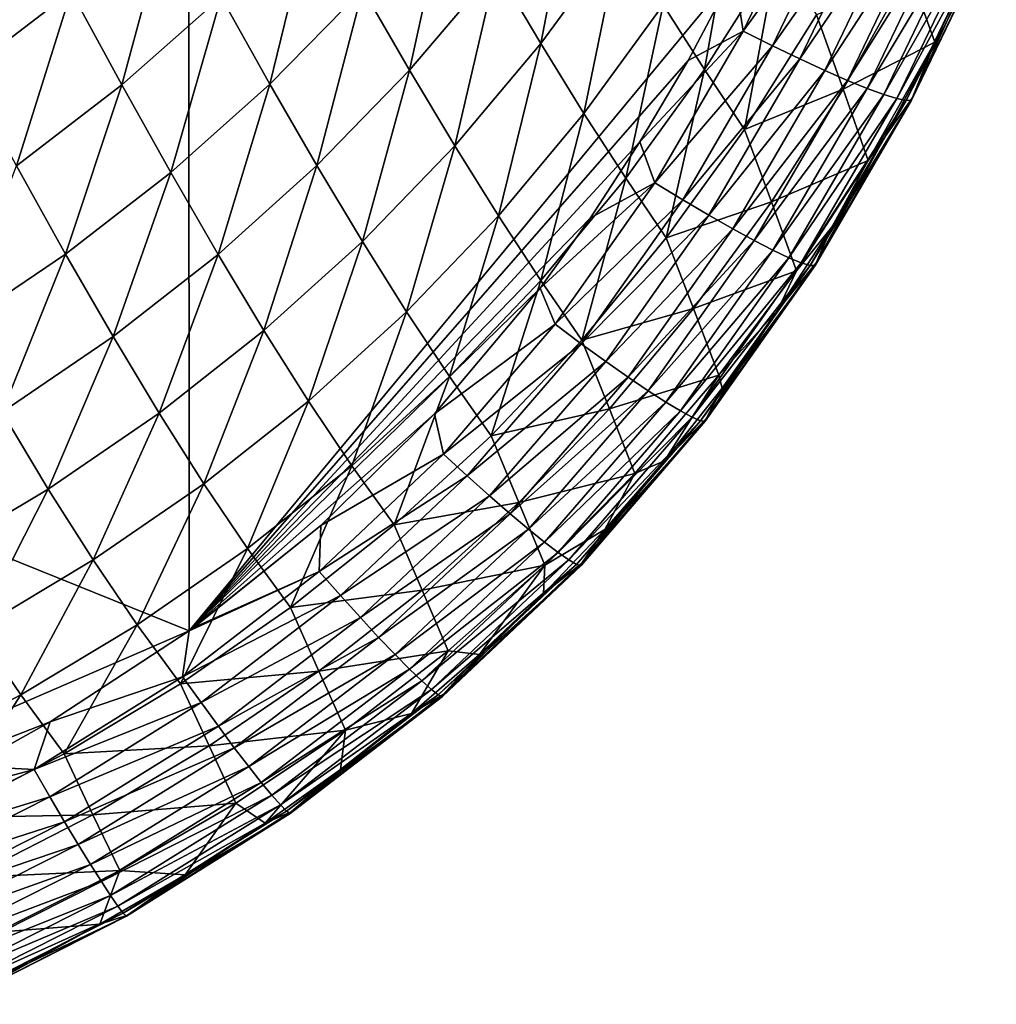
# Model space of a CAD drawing. Header units: metres. Extents: x -104 to 104, y -68 to 90.
# Tile 101 of 256: x 14.02 to 18.26, y -66.42 to -62.14. Entities that reach past the tile are written whole.
import ezdxf

# ---------------------------------------------------------------- set-up
doc = ezdxf.new("R2010")
doc.units = ezdxf.units.M
doc.layers.add('solid_FIT-BATH-153_SW0002', color=7, linetype='CONTINUOUS')

msp = doc.modelspace()

# ---------------------------------------------------------------- linework, layer by layer
at = {"layer": 'solid_FIT-BATH-153_SW0002'}
for points in [[(14.752053, -61.776466, 12.645953), (11.063119, -60.168377, 12.848028), (11.063119, -63.31295, 12.533631)], [(16.087269, -61.920578, 5.70574), (16.435822, -61.449856, 5.811827), (16.281824, -62.248207, 6.549171)], [(16.435822, -61.449856, 5.811827), (16.628656, -61.776352, 6.656973), (16.281824, -62.248207, 6.549171)], [(17.161697, -62.194736, 12.558344), (17.498219, -61.494534, 12.625659), (17.123278, -61.942432, 12.596233)], [(17.630056, -61.54855, 12.585268), (17.498219, -61.494534, 12.625659), (17.161697, -62.194736, 12.558344)], [(15.508211, -62.011353, 4.770497), (15.885142, -61.569733, 4.87747), (15.711625, -62.363903, 5.59716)], [(15.885142, -61.569733, 4.87747), (16.087269, -61.920578, 5.70574), (15.711625, -62.363903, 5.59716)], [(17.28911, -62.258129, 12.516835), (17.630056, -61.54855, 12.585268), (17.161697, -62.194736, 12.558344)], [(17.753149, -61.596878, 12.52561), (17.630056, -61.54855, 12.585268), (17.28911, -62.258129, 12.516835)], [(14.011792, -61.591721, 2.174634), (14.240371, -62.021797, 2.950667), (13.78334, -62.371086, 2.842637)], [(16.814314, -62.080173, 7.517364), (17.13228, -61.581215, 7.624109), (16.993578, -62.361626, 8.396297)], [(17.13228, -61.581215, 7.624109), (17.309166, -61.862652, 8.504331), (16.993578, -62.361626, 8.396297)], [(17.408033, -62.315182, 12.456073), (17.753149, -61.596878, 12.52561), (17.28911, -62.258129, 12.516835)], [(17.866158, -61.639107, 12.448528), (17.753149, -61.596878, 12.52561), (17.408033, -62.315182, 12.456073)], [(14.240371, -62.021797, 2.950667), (14.671936, -61.643337, 3.05827), (14.460628, -62.427456, 3.743019)], [(14.671936, -61.643337, 3.05827), (14.892124, -62.045952, 3.851926), (14.460628, -62.427456, 3.743019)], [(14.892124, -62.045952, 3.851926), (15.296907, -61.635151, 3.959456), (15.104169, -62.4245, 4.6615)], [(15.296907, -61.635151, 3.959456), (15.508211, -62.011353, 4.770497), (15.104169, -62.4245, 4.6615)], [(17.51717, -62.365391, 12.37792), (17.866158, -61.639107, 12.448528), (17.408033, -62.315182, 12.456073)], [(17.967741, -61.674828, 12.355864), (17.866158, -61.639107, 12.448528), (17.51717, -62.365391, 12.37792)], [(17.615221, -62.408253, 12.284239), (17.967741, -61.674828, 12.355864), (17.51717, -62.365391, 12.37792)], [(18.056557, -61.703629, 12.249457), (17.967741, -61.674828, 12.355864), (17.615221, -62.408253, 12.284239)], [(17.700895, -62.443253, 12.176891), (18.056557, -61.703629, 12.249457), (17.615221, -62.408253, 12.284239)], [(18.131268, -61.725094, 12.131153), (18.056557, -61.703629, 12.249457), (17.700895, -62.443253, 12.176891)], [(17.772892, -62.469891, 12.05774), (18.131268, -61.725094, 12.131153), (17.700895, -62.443253, 12.176891)], [(18.190533, -61.738815, 12.00279), (18.131268, -61.725094, 12.131153), (17.772892, -62.469891, 12.05774)], [(17.82992, -62.487659, 11.928646), (18.190533, -61.738815, 12.00279), (17.772892, -62.469891, 12.05774)], [(18.233011, -61.744377, 11.866213), (18.190533, -61.738815, 12.00279), (17.82992, -62.487659, 11.928646)], [(17.870678, -62.496048, 11.791473), (18.233011, -61.744377, 11.866213), (17.82992, -62.487659, 11.928646)], [(18.257362, -61.741375, 11.72326), (18.233011, -61.744377, 11.866213), (17.870678, -62.496048, 11.791473)], [(17.893871, -62.494553, 11.648082), (18.257362, -61.741375, 11.72326), (17.870678, -62.496048, 11.791473)], [(17.893871, -62.494553, 11.648082), (17.898207, -62.48267, 11.500336), (18.262247, -61.729389, 11.575775)], [(17.893871, -62.494553, 11.648082), (18.262247, -61.729389, 11.575775), (18.257362, -61.741375, 11.72326)], [(18.206013, -61.798035, 11.418055), (18.262247, -61.729389, 11.575775), (17.898207, -62.48267, 11.500336)], [(14.752053, -61.776466, 12.645953), (11.063119, -63.31295, 12.533631), (14.753344, -64.800461, 12.327582)], [(14.752053, -61.776466, 12.645953), (14.753344, -64.800461, 12.327582), (17.123278, -61.942432, 12.596233)], [(16.281824, -62.248207, 6.549171), (16.628656, -61.776352, 6.656973), (16.469576, -62.552544, 7.408145)], [(16.628656, -61.776352, 6.656973), (16.814314, -62.080173, 7.517364), (16.469576, -62.552544, 7.408145)], [(17.883284, -61.930836, 10.426222), (18.206013, -61.798035, 11.418055), (17.994976, -62.241985, 11.373285)], [(17.994976, -62.241985, 11.373285), (18.206013, -61.798035, 11.418055), (17.898207, -62.48267, 11.500336)], [(16.993578, -62.361626, 8.396297), (17.309166, -61.862652, 8.504331), (17.167231, -62.62117, 9.298179)], [(17.309166, -61.862652, 8.504331), (17.480133, -62.12278, 9.406831), (17.167231, -62.62117, 9.298179)], [(15.711625, -62.363903, 5.59716), (16.087269, -61.920578, 5.70574), (15.907879, -62.692635, 6.439179)], [(16.087269, -61.920578, 5.70574), (16.281824, -62.248207, 6.549171), (15.907879, -62.692635, 6.439179)], [(17.123278, -61.942432, 12.596233), (14.753344, -64.800461, 12.327582), (16.922316, -62.322071, 12.559808)], [(17.161697, -62.194736, 12.558344), (17.123278, -61.942432, 12.596233), (16.922316, -62.322071, 12.559808)], [(17.480133, -62.12278, 9.406831), (17.883284, -61.930836, 10.426222), (17.596413, -62.446476, 10.319908)], [(17.596413, -62.446476, 10.319908), (17.883284, -61.930836, 10.426222), (17.994976, -62.241985, 11.373285)], [(13.78334, -62.371086, 2.842637), (14.240371, -62.021797, 2.950667), (14.003337, -62.779907, 3.633804)], [(14.240371, -62.021797, 2.950667), (14.460628, -62.427456, 3.743019), (14.003337, -62.779907, 3.633804)], [(14.460628, -62.427456, 3.743019), (14.892124, -62.045952, 3.851926), (14.673213, -62.808468, 4.551319)], [(14.892124, -62.045952, 3.851926), (15.104169, -62.4245, 4.6615), (14.673213, -62.808468, 4.551319)], [(15.104169, -62.4245, 4.6615), (15.508211, -62.011353, 4.770497), (15.308764, -62.778812, 5.486807)], [(15.508211, -62.011353, 4.770497), (15.711625, -62.363903, 5.59716), (15.308764, -62.778812, 5.486807)], [(16.469576, -62.552544, 7.408145), (16.814314, -62.080173, 7.517364), (16.651278, -62.833908, 8.286128)], [(16.814314, -62.080173, 7.517364), (16.993578, -62.361626, 8.396297), (16.651278, -62.833908, 8.286128)], [(17.167231, -62.62117, 9.298179), (17.480133, -62.12278, 9.406831), (17.596413, -62.446476, 10.319908)], [(17.161697, -62.194736, 12.558344), (16.922316, -62.322071, 12.559808), (16.713194, -62.675835, 12.525928)], [(16.778038, -62.854332, 12.494999), (17.161697, -62.194736, 12.558344), (16.713194, -62.675835, 12.525928)], [(17.28911, -62.258129, 12.516835), (17.161697, -62.194736, 12.558344), (16.778038, -62.854332, 12.494999)], [(15.907879, -62.692635, 6.439179), (16.281824, -62.248207, 6.549171), (16.0977, -62.997463, 7.297032)], [(16.281824, -62.248207, 6.549171), (16.469576, -62.552544, 7.408145), (16.0977, -62.997463, 7.297032)], [(16.899374, -62.928097, 12.452363), (17.28911, -62.258129, 12.516835), (16.778038, -62.854332, 12.494999)], [(17.408033, -62.315182, 12.456073), (17.28911, -62.258129, 12.516835), (16.899374, -62.928097, 12.452363)], [(17.596413, -62.446476, 10.319908), (17.994976, -62.241985, 11.373285), (17.704441, -62.756241, 11.267828)], [(17.704441, -62.756241, 11.267828), (17.994976, -62.241985, 11.373285), (17.775452, -62.65728, 11.332132)], [(17.775452, -62.65728, 11.332132), (17.994976, -62.241985, 11.373285), (17.898207, -62.48267, 11.500336)], [(16.922316, -62.322071, 12.559808), (14.753344, -64.800461, 12.327582), (16.713194, -62.675835, 12.525928)], [(17.012604, -62.994823, 12.390539), (17.408033, -62.315182, 12.456073), (16.899374, -62.928097, 12.452363)], [(17.51717, -62.365391, 12.37792), (17.408033, -62.315182, 12.456073), (17.012604, -62.994823, 12.390539)], [(15.308764, -62.778812, 5.486807), (15.711625, -62.363903, 5.59716), (15.506604, -63.1087, 6.327661)], [(15.711625, -62.363903, 5.59716), (15.907879, -62.692635, 6.439179), (15.506604, -63.1087, 6.327661)], [(16.651278, -62.833908, 8.286128), (16.993578, -62.361626, 8.396297), (16.827667, -63.092758, 9.187721)], [(16.993578, -62.361626, 8.396297), (17.167231, -62.62117, 9.298179), (16.827667, -63.092758, 9.187721)], [(17.116493, -63.053898, 12.3114), (17.51717, -62.365391, 12.37792), (17.012604, -62.994823, 12.390539)], [(17.615221, -62.408253, 12.284239), (17.51717, -62.365391, 12.37792), (17.116493, -63.053898, 12.3114)], [(14.003337, -62.779907, 3.633804), (14.460628, -62.427456, 3.743019), (14.216123, -63.163509, 4.440947)], [(14.460628, -62.427456, 3.743019), (14.673213, -62.808468, 4.551319), (14.216123, -63.163509, 4.440947)], [(14.673213, -62.808468, 4.551319), (15.104169, -62.4245, 4.6615), (14.878782, -63.164658, 5.37546)], [(15.104169, -62.4245, 4.6615), (15.308764, -62.778812, 5.486807), (14.878782, -63.164658, 5.37546)], [(17.209808, -63.104717, 12.216823), (17.615221, -62.408253, 12.284239), (17.116493, -63.053898, 12.3114)], [(17.700895, -62.443253, 12.176891), (17.615221, -62.408253, 12.284239), (17.209808, -63.104717, 12.216823)], [(17.167231, -62.62117, 9.298179), (17.596413, -62.446476, 10.319908), (17.28421, -62.936234, 10.211978)], [(17.291315, -63.14666, 12.108682), (17.700895, -62.443253, 12.176891), (17.209808, -63.104717, 12.216823)], [(17.28421, -62.936234, 10.211978), (17.596413, -62.446476, 10.319908), (17.704441, -62.756241, 11.267828)], [(17.772892, -62.469891, 12.05774), (17.700895, -62.443253, 12.176891), (17.291315, -63.14666, 12.108682)], [(17.359781, -63.179115, 11.988853), (17.772892, -62.469891, 12.05774), (17.291315, -63.14666, 12.108682)], [(17.82992, -62.487659, 11.928646), (17.772892, -62.469891, 12.05774), (17.359781, -63.179115, 11.988853)], [(17.413973, -63.201477, 11.859213), (17.82992, -62.487659, 11.928646), (17.359781, -63.179115, 11.988853)], [(17.870678, -62.496048, 11.791473), (17.82992, -62.487659, 11.928646), (17.413973, -63.201477, 11.859213)], [(17.452654, -63.213127, 11.721634), (17.870678, -62.496048, 11.791473), (17.413973, -63.201477, 11.859213)], [(17.893871, -62.494553, 11.648082), (17.870678, -62.496048, 11.791473), (17.452654, -63.213127, 11.721634)], [(17.474596, -63.213455, 11.577994), (17.893871, -62.494553, 11.648082), (17.452654, -63.213127, 11.721634)], [(17.474596, -63.213455, 11.577994), (17.478561, -63.201851, 11.430168), (17.898207, -62.48267, 11.500336)], [(17.474596, -63.213455, 11.577994), (17.898207, -62.48267, 11.500336), (17.893871, -62.494553, 11.648082)], [(17.775452, -62.65728, 11.332132), (17.898207, -62.48267, 11.500336), (17.478561, -63.201851, 11.430168)], [(16.0977, -62.997463, 7.297032), (16.469576, -62.552544, 7.408145), (16.281805, -63.278713, 8.174353)], [(16.469576, -62.552544, 7.408145), (16.651278, -62.833908, 8.286128), (16.281805, -63.278713, 8.174353)], [(16.827667, -63.092758, 9.187721), (17.167231, -62.62117, 9.298179), (17.28421, -62.936234, 10.211978)], [(16.713194, -62.675835, 12.525928), (14.753344, -64.800461, 12.327582), (16.498095, -63.005939, 12.494383)], [(16.778038, -62.854332, 12.494999), (16.713194, -62.675835, 12.525928), (16.498095, -63.005939, 12.494383)], [(17.54744, -63.045784, 11.29422), (17.775452, -62.65728, 11.332132), (17.478561, -63.201851, 11.430168)], [(17.704441, -62.756241, 11.267828), (17.775452, -62.65728, 11.332132), (17.54744, -63.045784, 11.29422)], [(15.506604, -63.1087, 6.327661), (15.907879, -62.692635, 6.439179), (15.698379, -63.414085, 7.184634)], [(15.907879, -62.692635, 6.439179), (16.0977, -62.997463, 7.297032), (15.698379, -63.414085, 7.184634)], [(17.28421, -62.936234, 10.211978), (17.704441, -62.756241, 11.267828), (17.393, -63.236191, 11.16191)], [(17.393, -63.236191, 11.16191), (17.704441, -62.756241, 11.267828), (17.54744, -63.045784, 11.29422)], [(14.003337, -62.779907, 3.633804), (14.216123, -63.163509, 4.440947), (13.733765, -63.490025, 4.331398)], [(14.216123, -63.163509, 4.440947), (14.673213, -62.808468, 4.551319), (14.422318, -63.521706, 5.264037)], [(14.673213, -62.808468, 4.551319), (14.878782, -63.164658, 5.37546), (14.422318, -63.521706, 5.264037)], [(14.878782, -63.164658, 5.37546), (15.308764, -62.778812, 5.486807), (15.077992, -63.495831, 6.215333)], [(15.308764, -62.778812, 5.486807), (15.506604, -63.1087, 6.327661), (15.077992, -63.495831, 6.215333)], [(16.778038, -62.854332, 12.494999), (16.498095, -63.005939, 12.494383), (16.278807, -63.310738, 12.46537)], [(16.344536, -63.468567, 12.43638), (16.778038, -62.854332, 12.494999), (16.278807, -63.310738, 12.46537)], [(16.281805, -63.278713, 8.174353), (16.651278, -62.833908, 8.286128), (16.460903, -63.536869, 9.075933)], [(16.899374, -62.928097, 12.452363), (16.778038, -62.854332, 12.494999), (16.344536, -63.468567, 12.43638)], [(16.651278, -62.833908, 8.286128), (16.827667, -63.092758, 9.187721), (16.460903, -63.536869, 9.075933)], [(16.458086, -63.553059, 12.39271), (16.899374, -62.928097, 12.452363), (16.344536, -63.468567, 12.43638)], [(17.012604, -62.994823, 12.390539), (16.899374, -62.928097, 12.452363), (16.458086, -63.553059, 12.39271)], [(16.827667, -63.092758, 9.187721), (17.28421, -62.936234, 10.211978), (16.94562, -63.399338, 10.102634)], [(16.94562, -63.399338, 10.102634), (17.28421, -62.936234, 10.211978), (17.393, -63.236191, 11.16191)], [(16.498095, -63.005939, 12.494383), (14.753344, -64.800461, 12.327582), (16.278807, -63.310738, 12.46537)], [(15.698379, -63.414085, 7.184634), (16.0977, -62.997463, 7.297032), (15.884769, -63.695301, 8.061524)], [(16.0977, -62.997463, 7.297032), (16.281805, -63.278713, 8.174353), (15.884769, -63.695301, 8.061524)], [(16.564045, -63.629822, 12.329971), (17.012604, -62.994823, 12.390539), (16.458086, -63.553059, 12.39271)], [(17.116493, -63.053898, 12.3114), (17.012604, -62.994823, 12.390539), (16.564045, -63.629822, 12.329971)], [(16.661264, -63.698132, 12.250044), (17.116493, -63.053898, 12.3114), (16.564045, -63.629822, 12.329971)], [(17.209808, -63.104717, 12.216823), (17.116493, -63.053898, 12.3114), (16.661264, -63.698132, 12.250044)], [(17.31155, -63.408562, 11.259423), (17.54744, -63.045784, 11.29422), (17.478561, -63.201851, 11.430168)], [(17.393, -63.236191, 11.16191), (17.54744, -63.045784, 11.29422), (17.31155, -63.408562, 11.259423)], [(15.077992, -63.495831, 6.215333), (15.506604, -63.1087, 6.327661), (15.2715, -63.801903, 7.071607)], [(15.506604, -63.1087, 6.327661), (15.698379, -63.414085, 7.184634), (15.2715, -63.801903, 7.071607)], [(16.460903, -63.536869, 9.075933), (16.827667, -63.092758, 9.187721), (16.94562, -63.399338, 10.102634)], [(16.748592, -63.757271, 12.154805), (17.209808, -63.104717, 12.216823), (16.661264, -63.698132, 12.250044)], [(17.291315, -63.14666, 12.108682), (17.209808, -63.104717, 12.216823), (16.748592, -63.757271, 12.154805)], [(16.824875, -63.806515, 12.046133), (17.291315, -63.14666, 12.108682), (16.748592, -63.757271, 12.154805)], [(17.359781, -63.179115, 11.988853), (17.291315, -63.14666, 12.108682), (16.824875, -63.806515, 12.046133)], [(13.733765, -63.490025, 4.331398), (14.216123, -63.163509, 4.440947), (13.940094, -63.850361, 5.153477)], [(14.216123, -63.163509, 4.440947), (14.422318, -63.521706, 5.264037), (13.940094, -63.850361, 5.153477)], [(14.422318, -63.521706, 5.264037), (14.878782, -63.164658, 5.37546), (14.622544, -63.854301, 6.103043)], [(14.878782, -63.164658, 5.37546), (15.077992, -63.495831, 6.215333), (14.622544, -63.854301, 6.103043)], [(16.888962, -63.845142, 11.925906), (17.359781, -63.179115, 11.988853), (16.824875, -63.806515, 12.046133)], [(17.413973, -63.201477, 11.859213), (17.359781, -63.179115, 11.988853), (16.888962, -63.845142, 11.925906)], [(16.939703, -63.872437, 11.796001), (17.413973, -63.201477, 11.859213), (16.888962, -63.845142, 11.925906)], [(17.452654, -63.213127, 11.721634), (17.413973, -63.201477, 11.859213), (16.939703, -63.872437, 11.796001)], [(16.996538, -63.890137, 11.51467), (17.00033, -63.879101, 11.367001), (17.478561, -63.201851, 11.430168)], [(16.996538, -63.890137, 11.51467), (17.478561, -63.201851, 11.430168), (17.474596, -63.213455, 11.577994)], [(17.31155, -63.408562, 11.259423), (17.478561, -63.201851, 11.430168), (17.00033, -63.879101, 11.367001)], [(16.975946, -63.887676, 11.658297), (17.452654, -63.213127, 11.721634), (16.939703, -63.872437, 11.796001)], [(16.94562, -63.399338, 10.102634), (17.393, -63.236191, 11.16191), (17.055445, -63.689693, 11.054948)], [(17.474596, -63.213455, 11.577994), (17.452654, -63.213127, 11.721634), (16.975946, -63.887676, 11.658297)], [(16.996538, -63.890137, 11.51467), (17.474596, -63.213455, 11.577994), (16.975946, -63.887676, 11.658297)], [(17.055445, -63.689693, 11.054948), (17.393, -63.236191, 11.16191), (17.31155, -63.408562, 11.259423)], [(15.884769, -63.695301, 8.061524), (16.281805, -63.278713, 8.174353), (16.06645, -63.952831, 8.963319)], [(16.281805, -63.278713, 8.174353), (16.460903, -63.536869, 9.075933), (16.06645, -63.952831, 8.963319)], [(11.063119, -63.31295, 12.533631), (11.065804, -66.399361, 12.202276), (14.753344, -64.800461, 12.327582)], [(16.278807, -63.310738, 12.46537), (14.753344, -64.800461, 12.327582), (15.819132, -63.85778, 12.413815)], [(16.344536, -63.468567, 12.43638), (16.278807, -63.310738, 12.46537), (15.819132, -63.85778, 12.413815)], [(15.2715, -63.801903, 7.071607), (15.698379, -63.414085, 7.184634), (15.459949, -64.083214, 7.948243)], [(15.698379, -63.414085, 7.184634), (15.884769, -63.695301, 8.061524), (15.459949, -64.083214, 7.948243)], [(16.460903, -63.536869, 9.075933), (16.94562, -63.399338, 10.102634), (16.580048, -63.835213, 9.992309)], [(16.580048, -63.835213, 9.992309), (16.94562, -63.399338, 10.102634), (17.055445, -63.689693, 11.054948)], [(17.069847, -63.745388, 11.228411), (17.31155, -63.408562, 11.259423), (17.00033, -63.879101, 11.367001)], [(17.055445, -63.689693, 11.054948), (17.31155, -63.408562, 11.259423), (17.069847, -63.745388, 11.228411)], [(14.622544, -63.854301, 6.103043), (15.077992, -63.495831, 6.215333), (14.817422, -64.161209, 6.958728)], [(15.077992, -63.495831, 6.215333), (15.2715, -63.801903, 7.071607), (14.817422, -64.161209, 6.958728)], [(15.858534, -64.032829, 12.383235), (16.344536, -63.468567, 12.43638), (15.819132, -63.85778, 12.413815)], [(16.458086, -63.553059, 12.39271), (16.344536, -63.468567, 12.43638), (15.858534, -64.032829, 12.383235)], [(13.940094, -63.850361, 5.153477), (14.422318, -63.521706, 5.264037), (14.140837, -64.184517, 5.991656)], [(14.422318, -63.521706, 5.264037), (14.622544, -63.854301, 6.103043), (14.140837, -64.184517, 5.991656)], [(16.06645, -63.952831, 8.963319), (16.460903, -63.536869, 9.075933), (16.580048, -63.835213, 9.992309)], [(15.96253, -64.127754, 12.338719), (16.458086, -63.553059, 12.39271), (15.858534, -64.032829, 12.383235)], [(16.564045, -63.629822, 12.329971), (16.458086, -63.553059, 12.39271), (15.96253, -64.127754, 12.338719)], [(16.059593, -64.214317, 12.275326), (16.564045, -63.629822, 12.329971), (15.96253, -64.127754, 12.338719)], [(16.661264, -63.698132, 12.250044), (16.564045, -63.629822, 12.329971), (16.059593, -64.214317, 12.275326)], [(15.459949, -64.083214, 7.948243), (15.884769, -63.695301, 8.061524), (15.643982, -64.340263, 8.850419)], [(15.884769, -63.695301, 8.061524), (16.06645, -63.952831, 8.963319), (15.643982, -64.340263, 8.850419)], [(16.148676, -64.291687, 12.194921), (16.661264, -63.698132, 12.250044), (16.059593, -64.214317, 12.275326)], [(16.748592, -63.757271, 12.154805), (16.661264, -63.698132, 12.250044), (16.148676, -64.291687, 12.194921)], [(16.580048, -63.835213, 9.992309), (17.055445, -63.689693, 11.054948), (16.691124, -64.11628, 10.94732)], [(16.691124, -64.11628, 10.94732), (17.055445, -63.689693, 11.054948), (16.82023, -64.061249, 11.200429)], [(17.055445, -63.689693, 11.054948), (17.069847, -63.745388, 11.228411), (16.82023, -64.061249, 11.200429)], [(16.228729, -64.359047, 12.099373), (16.748592, -63.757271, 12.154805), (16.148676, -64.291687, 12.194921)], [(16.824875, -63.806515, 12.046133), (16.748592, -63.757271, 12.154805), (16.228729, -64.359047, 12.099373)], [(16.82023, -64.061249, 11.200429), (17.069847, -63.745388, 11.228411), (17.00033, -63.879101, 11.367001)], [(14.817422, -64.161209, 6.958728), (15.2715, -63.801903, 7.071607), (15.007564, -64.442764, 7.835216)], [(15.2715, -63.801903, 7.071607), (15.459949, -64.083214, 7.948243), (15.007564, -64.442764, 7.835216)], [(16.06645, -63.952831, 8.963319), (16.580048, -63.835213, 9.992309), (16.18693, -64.243301, 9.881444)], [(16.18693, -64.243301, 9.881444), (16.580048, -63.835213, 9.992309), (16.691124, -64.11628, 10.94732)], [(16.298698, -64.415565, 11.990545), (16.824875, -63.806515, 12.046133), (16.228729, -64.359047, 12.099373)], [(16.888962, -63.845142, 11.925906), (16.824875, -63.806515, 12.046133), (16.298698, -64.415565, 11.990545)], [(16.35754, -64.460419, 11.870307), (16.888962, -63.845142, 11.925906), (16.298698, -64.415565, 11.990545)], [(16.939703, -63.872437, 11.796001), (16.888962, -63.845142, 11.925906), (16.35754, -64.460419, 11.870307)], [(13.940094, -63.850361, 5.153477), (14.140837, -64.184517, 5.991656), (13.633396, -64.487106, 5.881963)], [(14.140837, -64.184517, 5.991656), (14.622544, -63.854301, 6.103043), (14.336576, -64.492401, 6.846789)], [(14.622544, -63.854301, 6.103043), (14.817422, -64.161209, 6.958728), (14.336576, -64.492401, 6.846789)], [(15.819132, -63.85778, 12.413815), (14.753344, -64.800461, 12.327582), (15.325601, -64.342407, 12.368917)], [(15.858534, -64.032829, 12.383235), (15.819132, -63.85778, 12.413815), (15.325601, -64.342407, 12.368917)], [(16.4042, -64.492775, 11.740523), (16.939703, -63.872437, 11.796001), (16.35754, -64.460419, 11.870307)], [(16.975946, -63.887676, 11.658297), (16.939703, -63.872437, 11.796001), (16.4042, -64.492775, 11.740523)], [(16.43763, -64.511818, 11.60306), (16.975946, -63.887676, 11.658297), (16.4042, -64.492775, 11.740523)], [(16.996538, -63.890137, 11.51467), (16.975946, -63.887676, 11.658297), (16.43763, -64.511818, 11.60306)], [(16.456779, -64.516716, 11.459785), (16.996538, -63.890137, 11.51467), (16.43763, -64.511818, 11.60306)], [(16.456779, -64.516716, 11.459785), (16.460602, -64.506645, 11.312562), (17.00033, -63.879101, 11.367001)], [(16.456779, -64.516716, 11.459785), (17.00033, -63.879101, 11.367001), (16.996538, -63.890137, 11.51467)], [(16.82023, -64.061249, 11.200429), (17.00033, -63.879101, 11.367001), (16.460602, -64.506645, 11.312562)], [(15.643982, -64.340263, 8.850419), (16.06645, -63.952831, 8.963319), (16.18693, -64.243301, 9.881444)], [(15.31807, -64.543404, 12.336179), (15.858534, -64.032829, 12.383235), (15.325601, -64.342407, 12.368917)], [(15.96253, -64.127754, 12.338719), (15.858534, -64.032829, 12.383235), (15.31807, -64.543404, 12.336179)], [(16.560404, -64.359909, 11.174758), (16.82023, -64.061249, 11.200429), (16.460602, -64.506645, 11.312562)], [(16.691124, -64.11628, 10.94732), (16.82023, -64.061249, 11.200429), (16.560404, -64.359909, 11.174758)], [(15.007564, -64.442764, 7.835216), (15.459949, -64.083214, 7.948243), (15.193572, -64.699486, 8.73787)], [(15.459949, -64.083214, 7.948243), (15.643982, -64.340263, 8.850419), (15.193572, -64.699486, 8.73787)], [(15.410867, -64.64782, 12.291094), (15.96253, -64.127754, 12.338719), (15.31807, -64.543404, 12.336179)], [(16.059593, -64.214317, 12.275326), (15.96253, -64.127754, 12.338719), (15.410867, -64.64782, 12.291094)], [(16.18693, -64.243301, 9.881444), (16.691124, -64.11628, 10.94732), (16.299398, -64.515495, 10.839413)], [(16.299398, -64.515495, 10.839413), (16.691124, -64.11628, 10.94732), (16.560404, -64.359909, 11.174758)], [(13.633396, -64.487106, 5.881963), (14.140837, -64.184517, 5.991656), (13.829347, -64.796104, 6.736517)], [(14.140837, -64.184517, 5.991656), (14.336576, -64.492401, 6.846789), (13.829347, -64.796104, 6.736517)], [(14.336576, -64.492401, 6.846789), (14.817422, -64.161209, 6.958728), (14.527892, -64.774361, 7.723163)], [(14.817422, -64.161209, 6.958728), (15.007564, -64.442764, 7.835216), (14.527892, -64.774361, 7.723163)], [(15.497519, -64.743355, 12.227393), (16.059593, -64.214317, 12.275326), (15.410867, -64.64782, 12.291094)], [(16.148676, -64.291687, 12.194921), (16.059593, -64.214317, 12.275326), (15.497519, -64.743355, 12.227393)], [(15.643982, -64.340263, 8.850419), (16.18693, -64.243301, 9.881444), (15.765895, -64.623398, 9.770528)], [(15.765895, -64.623398, 9.770528), (16.18693, -64.243301, 9.881444), (16.299398, -64.515495, 10.839413)], [(15.577096, -64.829086, 12.146914), (16.148676, -64.291687, 12.194921), (15.497519, -64.743355, 12.227393)], [(16.228729, -64.359047, 12.099373), (16.148676, -64.291687, 12.194921), (15.577096, -64.829086, 12.146914)], [(15.325601, -64.342407, 12.368917), (14.753344, -64.800461, 12.327582), (14.772945, -64.786171, 12.328854)], [(15.31807, -64.543404, 12.336179), (15.325601, -64.342407, 12.368917), (14.772945, -64.786171, 12.328854)], [(15.193572, -64.699486, 8.73787), (15.643982, -64.340263, 8.850419), (15.765895, -64.623398, 9.770528)], [(15.648668, -64.904091, 12.051496), (16.228729, -64.359047, 12.099373), (15.577096, -64.829086, 12.146914)], [(16.298698, -64.415565, 11.990545), (16.228729, -64.359047, 12.099373), (15.648668, -64.904091, 12.051496)], [(16.293346, -64.639191, 11.152187), (16.560404, -64.359909, 11.174758), (16.460602, -64.506645, 11.312562)], [(16.299398, -64.515495, 10.839413), (16.560404, -64.359909, 11.174758), (16.293346, -64.639191, 11.152187)], [(14.527892, -64.774361, 7.723163), (15.007564, -64.442764, 7.835216), (14.715354, -65.030914, 8.626328)], [(15.007564, -64.442764, 7.835216), (15.193572, -64.699486, 8.73787), (14.715354, -65.030914, 8.626328)], [(15.711308, -64.967461, 11.942976), (16.298698, -64.415565, 11.990545), (15.648668, -64.904091, 12.051496)], [(16.35754, -64.460419, 11.870307), (16.298698, -64.415565, 11.990545), (15.711308, -64.967461, 11.942976)], [(15.764084, -65.018265, 11.823194), (16.35754, -64.460419, 11.870307), (15.711308, -64.967461, 11.942976)], [(16.4042, -64.492775, 11.740523), (16.35754, -64.460419, 11.870307), (15.764084, -65.018265, 11.823194)], [(13.829347, -64.796104, 6.736517), (14.336576, -64.492401, 6.846789), (14.021177, -65.078606, 7.612746)], [(14.336576, -64.492401, 6.846789), (14.527892, -64.774361, 7.723163), (14.021177, -65.078606, 7.612746)], [(15.806067, -65.055588, 11.693987), (16.4042, -64.492775, 11.740523), (15.764084, -65.018265, 11.823194)], [(15.765895, -64.623398, 9.770528), (16.299398, -64.515495, 10.839413), (15.879848, -64.887299, 10.731663)], [(16.43763, -64.511818, 11.60306), (16.4042, -64.492775, 11.740523), (15.806067, -65.055588, 11.693987)], [(15.836329, -65.078514, 11.557195), (16.43763, -64.511818, 11.60306), (15.806067, -65.055588, 11.693987)], [(16.456779, -64.516716, 11.459785), (16.43763, -64.511818, 11.60306), (15.836329, -65.078514, 11.557195)], [(15.853939, -65.086121, 11.414656), (16.456779, -64.516716, 11.459785), (15.836329, -65.078514, 11.557195)], [(15.853939, -65.086121, 11.414656), (15.857968, -65.077492, 11.268209), (16.460602, -64.506645, 11.312562)], [(15.853939, -65.086121, 11.414656), (16.460602, -64.506645, 11.312562), (16.456779, -64.516716, 11.459785)], [(16.293346, -64.639191, 11.152187), (16.460602, -64.506645, 11.312562), (15.857968, -65.077492, 11.268209)], [(15.879848, -64.887299, 10.731663), (16.299398, -64.515495, 10.839413), (16.015072, -64.904137, 11.132049)], [(16.299398, -64.515495, 10.839413), (16.293346, -64.639191, 11.152187), (16.015072, -64.904137, 11.132049)], [(14.724012, -65.000198, 12.295295), (15.31807, -64.543404, 12.336179), (14.753344, -64.800461, 12.327582)], [(15.410867, -64.64782, 12.291094), (15.31807, -64.543404, 12.336179), (14.724012, -65.000198, 12.295295)], [(15.31807, -64.543404, 12.336179), (14.772945, -64.786171, 12.328854), (14.753344, -64.800461, 12.327582)], [(14.804782, -65.112549, 12.249951), (15.410867, -64.64782, 12.291094), (14.724012, -65.000198, 12.295295)], [(15.497519, -64.743355, 12.227393), (15.410867, -64.64782, 12.291094), (14.804782, -65.112549, 12.249951)], [(15.193572, -64.699486, 8.73787), (15.765895, -64.623398, 9.770528), (15.316895, -64.975845, 9.660127)], [(15.316895, -64.975845, 9.660127), (15.765895, -64.623398, 9.770528), (15.879848, -64.887299, 10.731663)], [(16.015072, -64.904137, 11.132049), (16.293346, -64.639191, 11.152187), (15.857968, -65.077492, 11.268209)], [(14.715354, -65.030914, 8.626328), (15.193572, -64.699486, 8.73787), (15.316895, -64.975845, 9.660127)], [(14.880249, -65.215645, 12.186303), (15.497519, -64.743355, 12.227393), (14.804782, -65.112549, 12.249951)], [(15.577096, -64.829086, 12.146914), (15.497519, -64.743355, 12.227393), (14.880249, -65.215645, 12.186303)], [(14.021177, -65.078606, 7.612746), (14.527892, -64.774361, 7.723163), (14.209425, -65.335136, 8.516387)], [(14.527892, -64.774361, 7.723163), (14.715354, -65.030914, 8.626328), (14.209425, -65.335136, 8.516387)], [(14.753344, -64.800461, 12.327582), (11.065804, -66.399361, 12.202276), (14.148794, -65.196419, 12.293063)], [(13.829347, -64.796104, 6.736517), (14.021177, -65.078606, 7.612746), (13.487499, -65.356857, 7.504378)], [(14.724012, -65.000198, 12.295295), (14.753344, -64.800461, 12.327582), (14.148794, -65.196419, 12.293063)], [(14.949615, -65.308495, 12.106147), (15.577096, -64.829086, 12.146914), (14.880249, -65.215645, 12.186303)], [(15.648668, -64.904091, 12.051496), (15.577096, -64.829086, 12.146914), (14.949615, -65.308495, 12.106147)], [(15.012077, -65.390091, 12.011281), (15.648668, -64.904091, 12.051496), (14.949615, -65.308495, 12.106147)], [(15.711308, -64.967461, 11.942976), (15.648668, -64.904091, 12.051496), (15.012077, -65.390091, 12.011281)], [(15.316895, -64.975845, 9.660127), (15.879848, -64.887299, 10.731663), (15.432303, -65.232056, 10.624562)], [(15.432303, -65.232056, 10.624562), (15.879848, -64.887299, 10.731663), (15.720157, -65.159485, 11.113571)], [(15.879848, -64.887299, 10.731663), (16.015072, -64.904137, 11.132049), (15.720157, -65.159485, 11.113571)], [(15.720157, -65.159485, 11.113571), (16.015072, -64.904137, 11.132049), (15.857968, -65.077492, 11.268209)], [(14.078777, -65.403923, 12.260541), (14.724012, -65.000198, 12.295295), (14.148794, -65.196419, 12.293063)], [(14.804782, -65.112549, 12.249951), (14.724012, -65.000198, 12.295295), (14.078777, -65.403923, 12.260541)], [(14.715354, -65.030914, 8.626328), (15.316895, -64.975845, 9.660127), (14.839915, -65.301064, 9.550815)], [(14.839915, -65.301064, 9.550815), (15.316895, -64.975845, 9.660127), (15.432303, -65.232056, 10.624562)], [(15.066837, -65.459457, 11.903501), (15.711308, -64.967461, 11.942976), (15.012077, -65.390091, 12.011281)], [(15.764084, -65.018265, 11.823194), (15.711308, -64.967461, 11.942976), (15.066837, -65.459457, 11.903501)], [(14.209425, -65.335136, 8.516387), (14.715354, -65.030914, 8.626328), (14.839915, -65.301064, 9.550815)], [(15.113092, -65.515587, 11.784604), (15.764084, -65.018265, 11.823194), (15.066837, -65.459457, 11.903501)], [(15.806067, -65.055588, 11.693987), (15.764084, -65.018265, 11.823194), (15.113092, -65.515587, 11.784604)], [(13.487499, -65.356857, 7.504378), (14.021177, -65.078606, 7.612746), (13.675742, -65.613449, 8.40842)], [(14.021177, -65.078606, 7.612746), (14.209425, -65.335136, 8.516387), (13.675742, -65.613449, 8.40842)], [(15.150043, -65.557487, 11.656387), (15.806067, -65.055588, 11.693987), (15.113092, -65.515587, 11.784604)], [(15.836329, -65.078514, 11.557195), (15.806067, -65.055588, 11.693987), (15.150043, -65.557487, 11.656387)], [(15.176889, -65.584167, 11.520648), (15.836329, -65.078514, 11.557195), (15.150043, -65.557487, 11.656387)], [(15.853939, -65.086121, 11.414656), (15.836329, -65.078514, 11.557195), (15.176889, -65.584167, 11.520648)], [(15.19283, -65.594627, 11.379183), (15.853939, -65.086121, 11.414656), (15.176889, -65.584167, 11.520648)], [(15.19283, -65.594627, 11.379183), (15.197064, -65.587868, 11.233788), (15.857968, -65.077492, 11.268209)], [(15.19283, -65.594627, 11.379183), (15.857968, -65.077492, 11.268209), (15.853939, -65.086121, 11.414656)], [(15.720157, -65.159485, 11.113571), (15.857968, -65.077492, 11.268209), (15.197064, -65.587868, 11.233788)], [(14.147632, -65.522285, 12.215232), (14.804782, -65.112549, 12.249951), (14.078777, -65.403923, 12.260541)], [(14.880249, -65.215645, 12.186303), (14.804782, -65.112549, 12.249951), (14.147632, -65.522285, 12.215232)], [(15.4106, -65.40303, 11.097486), (15.720157, -65.159485, 11.113571), (15.197064, -65.587868, 11.233788)], [(15.432303, -65.232056, 10.624562), (15.720157, -65.159485, 11.113571), (15.4106, -65.40303, 11.097486)], [(14.148794, -65.196419, 12.293063), (11.065804, -66.399361, 12.202276), (13.803813, -65.389229, 12.276834)], [(14.078777, -65.403923, 12.260541), (14.148794, -65.196419, 12.293063), (13.803813, -65.389229, 12.276834)], [(14.212008, -65.631187, 12.151957), (14.880249, -65.215645, 12.186303), (14.147632, -65.522285, 12.215232)], [(14.949615, -65.308495, 12.106147), (14.880249, -65.215645, 12.186303), (14.212008, -65.631187, 12.151957)], [(14.839915, -65.301064, 9.550815), (15.432303, -65.232056, 10.624562), (14.956601, -65.550186, 10.518609)], [(14.956601, -65.550186, 10.518609), (15.432303, -65.232056, 10.624562), (15.083789, -65.636177, 11.083446)], [(15.432303, -65.232056, 10.624562), (15.4106, -65.40303, 11.097486), (15.083789, -65.636177, 11.083446)], [(14.209425, -65.335136, 8.516387), (14.839915, -65.301064, 9.550815), (14.334896, -65.599686, 9.443093)], [(14.334896, -65.599686, 9.443093), (14.839915, -65.301064, 9.550815), (14.956601, -65.550186, 10.518609)], [(13.675742, -65.613449, 8.40842), (14.209425, -65.335136, 8.516387), (14.334896, -65.599686, 9.443093)], [(14.271232, -65.729576, 12.072462), (14.949615, -65.308495, 12.106147), (14.212008, -65.631187, 12.151957)], [(15.012077, -65.390091, 12.011281), (14.949615, -65.308495, 12.106147), (14.271232, -65.729576, 12.072462)], [(13.38656, -65.755135, 12.231864), (14.078777, -65.403923, 12.260541), (13.437312, -65.573624, 12.26173)], [(14.147632, -65.522285, 12.215232), (14.078777, -65.403923, 12.260541), (13.38656, -65.755135, 12.231864)], [(14.078777, -65.403923, 12.260541), (13.803813, -65.389229, 12.276834), (13.437312, -65.573624, 12.26173)], [(14.324629, -65.816399, 11.978494), (15.012077, -65.390091, 12.011281), (14.271232, -65.729576, 12.072462)], [(15.066837, -65.459457, 11.903501), (15.012077, -65.390091, 12.011281), (14.324629, -65.816399, 11.978494)], [(15.083789, -65.636177, 11.083446), (15.4106, -65.40303, 11.097486), (15.197064, -65.587868, 11.233788)], [(14.371525, -65.890617, 11.871798), (15.066837, -65.459457, 11.903501), (14.324629, -65.816399, 11.978494)], [(15.113092, -65.515587, 11.784604), (15.066837, -65.459457, 11.903501), (14.371525, -65.890617, 11.871798)], [(14.411247, -65.951172, 11.75412), (15.113092, -65.515587, 11.784604), (14.371525, -65.890617, 11.871798)], [(15.150043, -65.557487, 11.656387), (15.113092, -65.515587, 11.784604), (14.411247, -65.951172, 11.75412)], [(13.444438, -65.877731, 12.186807), (14.147632, -65.522285, 12.215232), (13.38656, -65.755135, 12.231864)], [(14.212008, -65.631187, 12.151957), (14.147632, -65.522285, 12.215232), (13.444438, -65.877731, 12.186807)], [(14.334896, -65.599686, 9.443093), (14.956601, -65.550186, 10.518609), (14.452534, -65.842369, 10.414215)], [(14.443122, -65.997025, 11.627208), (15.150043, -65.557487, 11.656387), (14.411247, -65.951172, 11.75412)], [(15.176889, -65.584167, 11.520648), (15.150043, -65.557487, 11.656387), (14.443122, -65.997025, 11.627208)], [(14.452534, -65.842369, 10.414215), (14.956601, -65.550186, 10.518609), (14.735292, -65.860893, 11.070907)], [(14.956601, -65.550186, 10.518609), (15.083789, -65.636177, 11.083446), (14.735292, -65.860893, 11.070907)], [(13.675742, -65.613449, 8.40842), (14.334896, -65.599686, 9.443093), (13.801662, -65.872971, 9.337274)], [(13.801662, -65.872971, 9.337274), (14.334896, -65.599686, 9.443093), (14.452534, -65.842369, 10.414215)], [(14.466474, -66.027115, 11.492806), (15.176889, -65.584167, 11.520648), (14.443122, -65.997025, 11.627208)], [(15.19283, -65.594627, 11.379183), (15.176889, -65.584167, 11.520648), (14.466474, -66.027115, 11.492806)], [(14.480629, -66.040405, 11.352661), (15.19283, -65.594627, 11.379183), (14.466474, -66.027115, 11.492806)], [(14.480629, -66.040405, 11.352661), (14.484914, -66.035835, 11.20852), (15.197064, -65.587868, 11.233788)], [(14.480629, -66.040405, 11.352661), (15.197064, -65.587868, 11.233788), (15.19283, -65.594627, 11.379183)], [(15.083789, -65.636177, 11.083446), (15.197064, -65.587868, 11.233788), (14.484914, -66.035835, 11.20852)], [(13.498582, -65.990776, 12.124124), (14.212008, -65.631187, 12.151957), (13.444438, -65.877731, 12.186807)], [(14.271232, -65.729576, 12.072462), (14.212008, -65.631187, 12.151957), (13.498582, -65.990776, 12.124124)], [(14.735292, -65.860893, 11.070907), (15.083789, -65.636177, 11.083446), (14.484914, -66.035835, 11.20852)], [(13.548434, -66.093193, 12.045506), (14.271232, -65.729576, 12.072462), (13.498582, -65.990776, 12.124124)], [(14.324629, -65.816399, 11.978494), (14.271232, -65.729576, 12.072462), (13.548434, -66.093193, 12.045506)], [(13.593434, -66.183907, 11.952646), (14.324629, -65.816399, 11.978494), (13.548434, -66.093193, 12.045506)], [(14.371525, -65.890617, 11.871798), (14.324629, -65.816399, 11.978494), (13.593434, -66.183907, 11.952646)], [(13.801662, -65.872971, 9.337274), (14.452534, -65.842369, 10.414215), (13.919806, -66.109795, 10.311637)], [(13.919806, -66.109795, 10.311637), (14.452534, -65.842369, 10.414215), (14.365171, -66.07618, 11.060447)], [(14.452534, -65.842369, 10.414215), (14.735292, -65.860893, 11.070907), (14.365171, -66.07618, 11.060447)], [(13.633026, -66.261826, 11.847235), (14.371525, -65.890617, 11.871798), (13.593434, -66.183907, 11.952646)], [(14.411247, -65.951172, 11.75412), (14.371525, -65.890617, 11.871798), (13.633026, -66.261826, 11.847235)], [(14.365171, -66.07618, 11.060447), (14.735292, -65.860893, 11.070907), (14.484914, -66.035835, 11.20852)], [(13.666649, -66.325867, 11.730964), (14.411247, -65.951172, 11.75412), (13.633026, -66.261826, 11.847235)], [(14.443122, -65.997025, 11.627208), (14.411247, -65.951172, 11.75412), (13.666649, -66.325867, 11.730964)], [(13.693745, -66.374947, 11.605525), (14.443122, -65.997025, 11.627208), (13.666649, -66.325867, 11.730964)], [(14.466474, -66.027115, 11.492806), (14.443122, -65.997025, 11.627208), (13.693745, -66.374947, 11.605525)], [(13.713755, -66.407982, 11.47261), (14.466474, -66.027115, 11.492806), (13.693745, -66.374947, 11.605525)], [(14.480629, -66.040405, 11.352661), (14.466474, -66.027115, 11.492806), (13.713755, -66.407982, 11.47261)], [(13.72612, -66.423897, 11.333912), (14.480629, -66.040405, 11.352661), (13.713755, -66.407982, 11.47261)], [(13.72612, -66.423897, 11.333912), (13.730283, -66.4216, 11.191121), (14.484914, -66.035835, 11.20852)], [(13.72612, -66.423897, 11.333912), (14.484914, -66.035835, 11.20852), (14.480629, -66.040405, 11.352661)], [(14.365171, -66.07618, 11.060447), (14.484914, -66.035835, 11.20852), (13.730283, -66.4216, 11.191121)], [(13.971866, -66.281929, 11.051823), (14.365171, -66.07618, 11.060447), (13.730283, -66.4216, 11.191121)], [(13.919806, -66.109795, 10.311637), (14.365171, -66.07618, 11.060447), (13.971866, -66.281929, 11.051823)]]:
    msp.add_3dface(points, dxfattribs=at)

doc.saveas('drawing.dxf')
